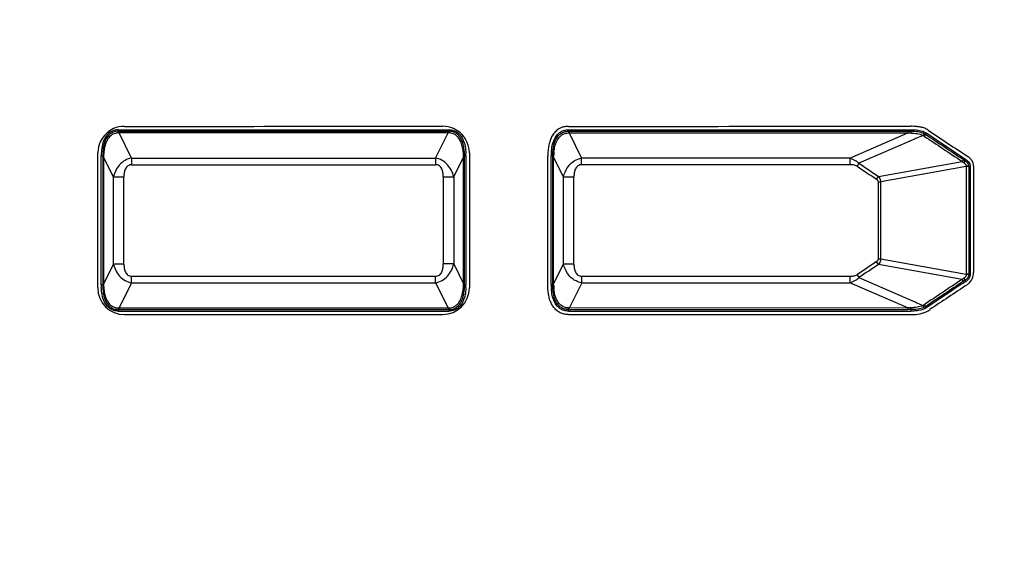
# Model space of a CAD drawing. Header units: millimetres. Extents: x 14 to 391, y 479 to 657.
# Tile 6 of 10: x 141 to 175, y 601 to 620. Entities that reach past the tile are written whole.
import ezdxf

# ---------------------------------------------------------------- set-up
doc = ezdxf.new("R2010")
doc.units = ezdxf.units.MM
doc.header["$LTSCALE"] = 32.67
doc.layers.add('00_COMPONENTS', color=7, linetype='CONTINUOUS')

msp = doc.modelspace()

# ---------------------------------------------------------------- linework, layer by layer
at = {"layer": '00_COMPONENTS', "color": 0}
for p, q in [((144.821, 615.989), (144.821, 615.939)), ((144.844, 615.939), (144.821, 615.939)), ((144.844, 615.884), (144.844, 615.939)), ((155.959, 615.885), (155.959, 615.94)), ((155.981, 615.94), (155.959, 615.94)), ((155.981, 615.94), (155.981, 615.99)), ((160.021, 615.939), (160.021, 615.988)), ((160.021, 615.939), (160.044, 615.939)), ((160.044, 615.939), (160.044, 615.894)), ((160.044, 615.894), (160.044, 615.884)), ((171.481, 615.941), (171.481, 615.885)), ((171.481, 615.941), (171.585, 615.941)), ((171.585, 615.99), (171.585, 615.941)), ((144.844, 615.884), (144.819, 615.883)), ((155.959, 615.885), (144.844, 615.884)), ((145.268, 615.035), (144.844, 615.884)), ((155.534, 615.036), (155.959, 615.885)), ((155.983, 615.884), (155.959, 615.885)), ((160.019, 615.883), (160.044, 615.884)), ((160.044, 615.884), (171.481, 615.885)), ((160.044, 615.884), (160.468, 615.035)), ((169.523, 615.036), (171.481, 615.885)), ((171.713, 615.675), (169.833, 614.858)), ((171.481, 615.885), (171.587, 615.881)), ((172.108, 615.881), (172.038, 615.776)), ((144.125, 610.653), (144.125, 615.206)), ((144.242, 610.751), (144.242, 615.107)), ((144.242, 615.107), (144.292, 615.107)), ((144.292, 615.107), (144.292, 615.068)), ((144.292, 615.068), (144.292, 610.79)), ((144.321, 615.068), (144.292, 615.068)), ((144.322, 615.109), (144.321, 615.068)), ((144.321, 615.068), (144.321, 610.79)), ((144.655, 614.4), (144.321, 615.068)), ((145.268, 615.035), (155.534, 615.036)), ((145.268, 615.035), (145.268, 614.811)), ((155.534, 615.036), (155.534, 614.812)), ((156.148, 614.401), (156.482, 615.069)), ((156.482, 615.069), (156.48, 615.11)), ((156.482, 610.792), (156.482, 615.069)), ((156.482, 615.069), (156.511, 615.069)), ((156.511, 615.108), (156.561, 615.108)), ((156.511, 615.069), (156.511, 615.108)), ((156.511, 610.792), (156.511, 615.069)), ((156.561, 615.108), (156.561, 610.753)), ((156.678, 615.207), (156.678, 610.654)), ((159.325, 610.751), (159.325, 615.107)), ((159.442, 610.751), (159.442, 615.107)), ((159.492, 615.107), (159.442, 615.107)), ((159.492, 615.068), (159.492, 615.107)), ((159.492, 610.79), (159.492, 615.068)), ((159.492, 615.068), (159.521, 615.068)), ((159.521, 615.068), (159.523, 615.109)), ((159.521, 610.79), (159.521, 615.068)), ((159.855, 614.4), (159.521, 615.068)), ((169.523, 615.036), (160.468, 615.035)), ((160.468, 614.811), (160.468, 615.035)), ((169.523, 615.036), (169.523, 614.812)), ((170.495, 614.417), (173.319, 614.921)), ((173.362, 614.985), (173.319, 614.921)), ((173.319, 614.921), (173.372, 614.882)), ((173.362, 614.985), (173.42, 614.946)), ((173.42, 614.946), (173.447, 614.987)), ((145.268, 614.811), (155.534, 614.812)), ((169.523, 614.812), (160.468, 614.811)), ((169.833, 614.858), (169.769, 614.763)), ((173.451, 614.745), (170.572, 614.232)), ((173.372, 614.882), (173.379, 614.877)), ((173.451, 614.745), (173.458, 614.747)), ((173.458, 614.761), (173.458, 614.747)), ((173.542, 614.747), (173.458, 614.747)), ((173.542, 614.76), (173.591, 614.76)), ((173.542, 614.76), (173.542, 614.747)), ((144.655, 611.459), (144.655, 614.4)), ((144.655, 614.4), (145.009, 614.4)), ((145.009, 611.459), (145.009, 614.4)), ((155.794, 614.401), (155.794, 611.46)), ((155.794, 614.401), (156.148, 614.401)), ((156.148, 614.401), (156.148, 611.46)), ((159.855, 611.458), (159.855, 614.4)), ((159.855, 614.4), (160.209, 614.4)), ((160.209, 611.458), (160.209, 614.4)), ((170.431, 614.321), (170.495, 614.417)), ((170.49, 611.629), (170.49, 614.232)), ((170.49, 614.232), (170.572, 614.232)), ((170.572, 611.629), (170.572, 614.232)), ((170.49, 611.629), (170.572, 611.629)), ((170.572, 611.629), (173.452, 611.116)), ((144.655, 611.459), (144.321, 610.79)), ((145.009, 611.459), (144.655, 611.459)), ((156.148, 611.46), (155.794, 611.46)), ((156.148, 611.46), (156.482, 610.792)), ((159.521, 610.79), (159.855, 611.458)), ((160.209, 611.458), (159.855, 611.458)), ((170.496, 611.444), (170.432, 611.54)), ((173.32, 610.94), (170.496, 611.444)), ((145.269, 611.048), (155.534, 611.049)), ((145.269, 610.824), (145.269, 611.048)), ((155.534, 610.825), (155.534, 611.049)), ((160.469, 611.047), (169.523, 611.048)), ((160.469, 610.824), (160.469, 611.047)), ((169.523, 611.048), (169.523, 610.825)), ((169.769, 611.098), (169.833, 611.002)), ((169.833, 611.002), (171.718, 610.184)), ((173.359, 610.969), (173.32, 610.94)), ((173.362, 610.876), (173.32, 610.94)), ((173.379, 610.984), (173.359, 610.969)), ((173.421, 610.915), (173.369, 610.88)), ((173.421, 610.915), (173.448, 610.874)), ((173.452, 611.116), (173.459, 611.114)), ((173.542, 611.114), (173.459, 611.114)), ((173.459, 611.114), (173.459, 611.1)), ((173.542, 611.114), (173.542, 611.101)), ((173.592, 611.101), (173.542, 611.101)), ((144.292, 610.751), (144.242, 610.751)), ((144.321, 610.79), (144.292, 610.79)), ((144.292, 610.79), (144.292, 610.751)), ((144.321, 610.79), (144.322, 610.75)), ((145.269, 610.824), (144.844, 609.975)), ((145.269, 610.824), (155.534, 610.825)), ((155.534, 610.825), (155.959, 609.976)), ((156.48, 610.751), (156.482, 610.792)), ((156.482, 610.792), (156.511, 610.792)), ((156.511, 610.753), (156.511, 610.792)), ((156.511, 610.753), (156.561, 610.753)), ((159.492, 610.751), (159.442, 610.751)), ((159.492, 610.79), (159.521, 610.79)), ((159.492, 610.751), (159.492, 610.79)), ((159.522, 610.749), (159.521, 610.79)), ((160.469, 610.824), (160.044, 609.974)), ((160.469, 610.824), (169.523, 610.825)), ((171.481, 609.975), (169.523, 610.825)), ((173.369, 610.88), (173.362, 610.876)), ((144.819, 609.976), (144.844, 609.975)), ((144.821, 609.92), (144.821, 609.87)), ((144.821, 609.92), (144.844, 609.92)), ((144.844, 609.975), (155.959, 609.976)), ((144.844, 609.975), (144.844, 609.92)), ((144.844, 609.92), (155.959, 609.921)), ((155.959, 609.976), (155.984, 609.977)), ((155.959, 609.976), (155.959, 609.921)), ((155.959, 609.921), (155.981, 609.921)), ((155.981, 609.921), (155.981, 609.871)), ((160.044, 609.974), (160.019, 609.975)), ((160.021, 609.87), (160.021, 609.919)), ((160.044, 609.919), (160.021, 609.919)), ((171.481, 609.975), (160.044, 609.974)), ((160.044, 609.964), (160.044, 609.974)), ((160.044, 609.919), (160.044, 609.964)), ((171.588, 609.979), (171.481, 609.975)), ((171.481, 609.92), (171.481, 609.975)), ((171.586, 609.92), (171.481, 609.92)), ((171.586, 609.92), (171.586, 609.87)), ((172.038, 610.085), (172.109, 609.98)), ((144.821, 609.87), (155.981, 609.871)), ((145.025, 609.753), (155.778, 609.754))]:
    msp.add_line(p, q, dxfattribs=at)
for centre, radius, start, end in [((145.025, 615.206), 0.9, 113.9362, 180.0033), ((145.025, 615.205), 0.9, 90.0062, 113.9312), ((114.76, 330707.693), 330091.706, 270.00521796, 270.00715506), ((114.76, 330707.693), 330091.755, 270.00522188, 270.00715115), ((114.771, 330707.693), 330091.589, 270.00525128, 270.00711768), ((155.778, 615.207), 0.9, 66.4758, 90.0059), ((155.778, 615.207), 0.9, 359.9966, 66.4706), ((115.083, 330626.471), 330010.369, 270.00780209, 270.0098098), ((115.071, 330626.471), 330010.486, 270.00780412, 270.00981183), ((115.071, 330626.471), 330010.535, 270.00780806, 270.00979371), ((171.845, 615.488), 0.589, 56.2079, 62.0933), ((364.049, 902.165), 344.557, 236.15976, 236.4274), ((363.286, 901.019), 343.423, 236.1592, 236.41628), ((364.049, 902.165), 344.723, 236.15978, 236.41582), ((364.049, 902.165), 344.674, 236.15978, 236.42744), ((146.132, 615.046), 1.811, 173.8603, 178.0262), ((161.418, 615.108), 1.976, 176.6421, 180.0041), ((161.323, 615.045), 1.802, 173.5242, 177.9716), ((146.291, 615.108), 2.049, 177.6666, 180.0263), ((154.512, 615.109), 2.049, 359.9737, 2.3339), ((315.98, 833.112), 262.782, 236.19292, 236.3666), ((318.816, 837.513), 267.901, 236.21277, 236.38305), ((1423.178, 613.06), 1249.721, 179.922641, 180.089197), ((1426.81, 613.06), 1253.269, 179.922883, 180.088954), ((1426.81, 613.06), 1253.22, 179.922291, 180.089548), ((173.369, 614.76), 0.339, 359.8772, 15.976), ((1426.81, 613.06), 1253.103, 179.922289, 180.086181), ((316.004, 392.789), 262.761, 123.64251, 123.81634), ((318.877, 388.333), 267.946, 123.62609, 123.79648), ((363.347, 324.848), 343.451, 123.59284, 123.84988), ((173.209, 611.174), 0.5, 309.7962, 334.9474), ((173.208, 611.174), 0.5, 334.9656, 0.0771), ((146.291, 610.75), 2.049, 179.9735, 182.3336), ((154.668, 610.814), 1.813, 353.9208, 358.0244), ((154.512, 610.752), 2.049, 357.6668, 0.0265), ((161.4, 610.751), 1.958, 180.0171, 183.4269), ((161.329, 610.814), 1.807, 182.0662, 186.6096), ((364.11, 323.704), 344.75, 123.59329, 123.84929), ((364.11, 323.704), 344.701, 123.58168, 123.84929), ((364.11, 323.704), 344.584, 123.58718, 123.83731), ((173.179, 611.279), 0.487, 303.5306, 307.7538), ((173.21, 611.172), 0.497, 303.6015, 309.8603), ((128.837, 598844.847), 598234.929, 270.002988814, 270.004084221), ((171.676, 610.756), 1.003, 286.9492, 303.8136), ((128.837, 598844.847), 598234.979, 270.002986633, 270.00409422), ((128.858, 598844.848), 598235.095, 270.002984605, 270.004100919), ((171.676, 610.756), 1.003, 270.0275, 286.902)]:
    msp.add_arc(centre, radius, start, end, dxfattribs=at)
for centre, major_axis, start_param, end_param in [((145.025, 610.653), (0.637, 0.637), -3.926893, -2.356292), ((155.777, 610.655), (-0.637, 0.637), 8.639585, 10.209971)]:
    msp.add_ellipse(centre, major_axis=major_axis, ratio=0.999695, start_param=start_param, end_param=end_param, dxfattribs=at)
for points, knots in [([(128.004, 649.094), (127.883, 649.091), (127.636, 649.043), (127.387, 648.859), (127.217, 648.686), (127.047, 648.513), (126.833, 648.297), (126.577, 648.038), (126.319, 647.78), (126.061, 647.523), (125.801, 647.268), (125.584, 647.055), (125.417, 646.879), (125.305, 646.733), (125.228, 646.566), (125.19, 646.386), (125.187, 646.203), (125.189, 646.021), (125.188, 645.839), (125.188, 645.596), (125.188, 645.17), (125.188, 644.563), (125.188, 643.834), (125.188, 643.106), (125.188, 642.377), (125.188, 641.405), (125.188, 640.19), (125.188, 638.733), (125.188, 637.275), (125.188, 635.332), (125.188, 632.902), (125.189, 629.987), (125.189, 627.072), (125.189, 624.157), (125.189, 620.27), (125.189, 615.411), (125.19, 609.581), (125.19, 603.751), (125.19, 597.92), (125.19, 590.147), (125.19, 582.373), (125.19, 574.599), (125.189, 568.769), (125.189, 563.91), (125.188, 560.023), (125.188, 557.108), (125.187, 554.193), (125.186, 551.278), (125.186, 548.848), (125.185, 546.905), (125.185, 545.447), (125.184, 543.99), (125.184, 542.532), (125.184, 541.317), (125.183, 540.346), (125.183, 539.617), (125.183, 538.888), (125.182, 538.159), (125.183, 537.552), (125.182, 537.126), (125.213, 536.884), (125.295, 536.653), (125.452, 536.461), (125.628, 536.293), (125.803, 536.124), (126.015, 535.908), (126.274, 535.652), (126.532, 535.394), (126.788, 535.135), (127.046, 534.876), (127.296, 534.614), (127.53, 534.412), (127.759, 534.322), (128, 534.282), (128.305, 534.295), (128.669, 534.291), (129.033, 534.292), (129.398, 534.292), (129.762, 534.292), (130.248, 534.292), (130.855, 534.292), (131.827, 534.292), (133.042, 534.292), (134.499, 534.292), (136.443, 534.292), (138.872, 534.292), (141.787, 534.293), (144.702, 534.293), (147.618, 534.293), (150.533, 534.293), (153.448, 534.294), (157.335, 534.294), (162.193, 534.294), (168.024, 534.294), (173.854, 534.294), (178.713, 534.293), (182.6, 534.292), (185.515, 534.291), (187.944, 534.29), (189.888, 534.29), (191.345, 534.289), (192.803, 534.288), (194.017, 534.287), (194.989, 534.287), (195.718, 534.286), (196.447, 534.289), (196.933, 534.281), (197.175, 534.294)], [0, 0, 0, 0, 0.00195, 0.003899, 0.004877, 0.005854, 0.007806, 0.00976, 0.011713, 0.013666, 0.015619, 0.017571, 0.018552, 0.019529, 0.020507, 0.021486, 0.022463, 0.023441, 0.024417, 0.025393, 0.027347, 0.031253, 0.035159, 0.039065, 0.042972, 0.046878, 0.05469, 0.062503, 0.070315, 0.078127, 0.093752, 0.109377, 0.125002, 0.140627, 0.156251, 0.187501, 0.218751, 0.25, 0.28125, 0.3125, 0.374999, 0.406248, 0.437498, 0.468748, 0.484373, 0.499997, 0.515622, 0.531247, 0.546872, 0.554684, 0.562497, 0.570309, 0.578121, 0.585934, 0.58984, 0.593746, 0.597652, 0.601559, 0.605465, 0.607419, 0.6084, 0.609373, 0.611329, 0.612305, 0.613281, 0.615235, 0.617188, 0.619141, 0.621094, 0.623047, 0.625, 0.626954, 0.627929, 0.628911, 0.630864, 0.632817, 0.63477, 0.636723, 0.638676, 0.640629, 0.644535, 0.648442, 0.656254, 0.664067, 0.671879, 0.687504, 0.703129, 0.718753, 0.734378, 0.750003, 0.765628, 0.781253, 0.812502, 0.843752, 0.875002, 0.906251, 0.921876, 0.937501, 0.953126, 0.960938, 0.96875, 0.976563, 0.984375, 0.988281, 0.992188, 0.996094, 1, 1, 1, 1]), ([(197.175, 534.294), (197.236, 534.297), (197.358, 534.305), (197.532, 534.362), (197.694, 534.449), (197.83, 534.572), (197.958, 534.701), (198.129, 534.873), (198.343, 535.089), (198.601, 535.347), (198.858, 535.605), (199.117, 535.861), (199.376, 536.117), (199.593, 536.33), (199.761, 536.506), (199.875, 536.65), (199.945, 536.819), (199.99, 536.997), (199.991, 537.18), (199.992, 537.362), (199.991, 537.544), (199.991, 537.787), (199.991, 538.212), (199.991, 538.82), (199.991, 539.548), (199.991, 540.277), (199.991, 541.006), (199.991, 541.978), (199.991, 543.193), (199.991, 544.65), (199.991, 546.108), (199.991, 548.051), (199.991, 550.481), (199.991, 553.396), (199.991, 556.312), (199.99, 559.227), (199.99, 563.114), (199.99, 567.973), (199.99, 573.803), (199.989, 579.634), (199.989, 585.465), (199.989, 593.239), (199.989, 601.013), (199.99, 608.787), (199.99, 614.618), (199.991, 619.477), (199.991, 623.364), (199.992, 626.279), (199.992, 629.195), (199.993, 632.11), (199.994, 634.539), (199.994, 636.483), (199.995, 637.941), (199.995, 639.398), (199.995, 640.856), (199.996, 642.071), (199.996, 643.042), (199.996, 643.771), (199.997, 644.5), (199.996, 645.229), (199.999, 645.775), (199.995, 646.14), (199.99, 646.322), (199.969, 646.504), (199.903, 646.675), (199.808, 646.833), (199.68, 646.963), (199.552, 647.092), (199.379, 647.263), (199.164, 647.478), (198.906, 647.735), (198.648, 647.992), (198.391, 648.251), (198.136, 648.511), (197.922, 648.726), (197.746, 648.894), (197.545, 649.031), (197.303, 649.097), (197.061, 649.094), (196.818, 649.096), (196.514, 649.095), (196.15, 649.095), (195.785, 649.095), (195.421, 649.095), (194.935, 649.095), (194.327, 649.095), (193.356, 649.095), (192.141, 649.095), (190.683, 649.095), (188.74, 649.094), (186.31, 649.094), (183.395, 649.094), (180.48, 649.094), (177.564, 649.094), (174.649, 649.094), (171.734, 649.093), (167.847, 649.093), (162.988, 649.093), (157.157, 649.093), (151.326, 649.093), (146.468, 649.094), (142.58, 649.094), (139.665, 649.094), (136.75, 649.094), (134.32, 649.095), (132.377, 649.095), (131.162, 649.095), (130.19, 649.095), (129.462, 649.095), (128.854, 649.094), (128.368, 649.096), (128.125, 649.097), (128.004, 649.094)], [0, 0, 0, 0, 0.000976, 0.001951, 0.002927, 0.003903, 0.00488, 0.005856, 0.007809, 0.009763, 0.011716, 0.013669, 0.015622, 0.017575, 0.018552, 0.019528, 0.020505, 0.02148, 0.022457, 0.023434, 0.02441, 0.025387, 0.02734, 0.031246, 0.035153, 0.039059, 0.042965, 0.046872, 0.054684, 0.062497, 0.07031, 0.078122, 0.093747, 0.109373, 0.124998, 0.140623, 0.156248, 0.187499, 0.218749, 0.25, 0.281251, 0.312501, 0.375002, 0.406253, 0.437503, 0.468754, 0.484379, 0.500004, 0.515629, 0.531255, 0.54688, 0.554693, 0.562505, 0.570318, 0.57813, 0.585943, 0.589849, 0.593756, 0.597662, 0.601568, 0.605475, 0.606451, 0.607428, 0.608404, 0.60938, 0.610356, 0.611332, 0.612308, 0.613285, 0.615238, 0.617191, 0.619144, 0.621098, 0.623051, 0.625004, 0.625981, 0.626957, 0.6289, 0.629877, 0.630853, 0.632806, 0.63476, 0.636713, 0.638666, 0.640619, 0.644525, 0.648432, 0.656244, 0.664057, 0.67187, 0.687495, 0.70312, 0.718745, 0.734371, 0.749996, 0.765621, 0.781246, 0.812497, 0.843747, 0.874998, 0.906248, 0.921874, 0.937499, 0.953124, 0.968749, 0.976562, 0.984375, 0.988281, 0.992187, 0.996094, 0.998047, 1, 1, 1, 1]), ([(144.698, 615.975), (144.659, 615.965), (144.582, 615.937), (144.448, 615.842), (144.332, 615.669), (144.264, 615.434), (144.247, 615.273), (144.244, 615.192)], [0, 0, 0, 0, 0.125407, 0.250775, 0.500095, 0.749937, 1, 1, 1, 1]), ([(144.821, 615.939), (144.775, 615.939), (144.683, 615.927), (144.557, 615.866), (144.457, 615.768), (144.387, 615.648), (144.339, 615.518), (144.3, 615.338), (144.292, 615.199), (144.292, 615.107)], [0, 0, 0, 0, 0.124831, 0.24963, 0.37454, 0.4996, 0.624726, 0.749871, 1, 1, 1, 1]), ([(144.819, 615.883), (144.819, 615.891), (144.82, 615.904), (144.82, 615.92), (144.82, 615.929), (144.82, 615.934), (144.821, 615.937), (144.821, 615.939), (144.821, 615.939)], [0, 0, 0, 0, 0.404369, 0.720516, 0.837352, 0.923703, 0.978142, 1, 1, 1, 1]), ([(156.511, 615.108), (156.511, 615.2), (156.502, 615.339), (156.463, 615.519), (156.416, 615.649), (156.346, 615.769), (156.246, 615.867), (156.12, 615.929), (156.027, 615.94), (155.981, 615.94)], [0, 0, 0, 0, 0.250202, 0.375371, 0.500489, 0.625507, 0.750365, 0.875152, 1, 1, 1, 1]), ([(155.983, 615.884), (155.983, 615.892), (155.983, 615.905), (155.983, 615.921), (155.982, 615.931), (155.982, 615.936), (155.982, 615.938), (155.982, 615.94), (155.981, 615.94)], [0, 0, 0, 0, 0.404372, 0.72052, 0.837356, 0.923707, 0.978145, 1, 1, 1, 1]), ([(156.104, 615.976), (156.144, 615.967), (156.221, 615.938), (156.355, 615.843), (156.47, 615.67), (156.539, 615.435), (156.556, 615.274), (156.559, 615.193)], [0, 0, 0, 0, 0.125408, 0.250775, 0.500095, 0.749937, 1, 1, 1, 1]), ([(160.021, 616.105), (159.966, 616.105), (159.855, 616.092), (159.699, 616.028), (159.569, 615.922), (159.47, 615.787), (159.4, 615.633), (159.355, 615.467), (159.33, 615.291), (159.325, 615.17), (159.325, 615.107)], [0, 0, 0, 0, 0.121388, 0.243284, 0.364982, 0.48649, 0.608505, 0.733418, 0.863164, 1, 1, 1, 1]), ([(159.445, 615.223), (159.45, 615.3), (159.468, 615.454), (159.537, 615.676), (159.647, 615.839), (159.772, 615.931), (159.845, 615.96), (159.882, 615.97)], [0, 0, 0, 0, 0.250373, 0.500471, 0.749754, 0.874881, 1, 1, 1, 1]), ([(159.492, 615.107), (159.492, 615.199), (159.5, 615.338), (159.539, 615.518), (159.586, 615.648), (159.657, 615.768), (159.757, 615.866), (159.883, 615.927), (159.975, 615.939), (160.021, 615.939)], [0, 0, 0, 0, 0.250194, 0.375365, 0.500489, 0.625518, 0.75039, 0.875146, 1, 1, 1, 1]), ([(160.021, 615.939), (160.021, 615.939), (160.021, 615.937), (160.02, 615.934), (160.02, 615.929), (160.02, 615.92), (160.019, 615.904), (160.019, 615.89), (160.019, 615.883)], [0, 0, 0, 0, 0.021863, 0.076305, 0.162657, 0.279493, 0.595637, 1, 1, 1, 1]), ([(171.943, 616.074), (171.891, 616.085), (171.771, 616.101), (171.651, 616.107), (171.585, 616.107)], [0, 0, 0, 0, 0.447482, 1, 1, 1, 1]), ([(171.585, 615.99), (171.63, 615.99), (171.72, 615.987), (171.898, 615.968), (172.034, 615.931), (172.108, 615.881)], [0, 0, 0, 0, 0.250713, 0.501457, 1, 1, 1, 1]), ([(171.585, 615.941), (171.585, 615.941), (171.585, 615.939), (171.586, 615.936), (171.586, 615.93), (171.587, 615.92), (171.587, 615.904), (171.587, 615.889), (171.587, 615.881)], [0, 0, 0, 0, 0.021891, 0.076593, 0.163363, 0.28067, 0.597269, 1, 1, 1, 1]), ([(171.585, 615.941), (171.604, 615.941), (171.641, 615.939), (171.716, 615.937), (171.846, 615.925), (171.958, 615.901), (172.026, 615.87)], [0, 0, 0, 0, 0.125242, 0.250458, 0.50084, 1, 1, 1, 1]), ([(172.121, 616.009), (172.078, 616.032), (172.018, 616.055), (171.957, 616.07), (171.943, 616.074)], [0, 0, 0, 0, 0.768689, 1, 1, 1, 1]), ([(144.68, 615.856), (144.623, 615.835), (144.517, 615.761), (144.418, 615.601), (144.359, 615.424), (144.339, 615.302), (144.332, 615.24)], [0, 0, 0, 0, 0.248873, 0.498859, 0.749361, 1, 1, 1, 1]), ([(156.47, 615.25), (156.463, 615.31), (156.442, 615.431), (156.383, 615.605), (156.285, 615.763), (156.181, 615.835), (156.125, 615.857)], [0, 0, 0, 0, 0.250694, 0.501199, 0.751128, 1, 1, 1, 1]), ([(159.533, 615.248), (159.54, 615.309), (159.561, 615.431), (159.62, 615.607), (159.72, 615.765), (159.826, 615.836), (159.883, 615.857)], [0, 0, 0, 0, 0.250717, 0.501261, 0.751201, 1, 1, 1, 1]), ([(171.587, 615.881), (171.605, 615.881), (171.64, 615.878), (171.71, 615.873), (171.831, 615.857), (171.935, 615.831), (171.997, 615.799)], [0, 0, 0, 0, 0.125247, 0.250479, 0.500897, 1, 1, 1, 1]), ([(171.997, 615.799), (171.926, 615.768), (171.831, 615.728), (171.737, 615.685), (171.713, 615.675)], [0, 0, 0, 0, 0.750044, 1, 1, 1, 1]), ([(172.026, 615.87), (172.026, 615.87), (172.025, 615.867), (172.024, 615.864), (172.022, 615.857), (172.017, 615.844), (172.008, 615.825), (172.001, 615.808), (171.997, 615.799)], [0, 0, 0, 0, 0.022885, 0.079441, 0.168802, 0.28886, 0.607667, 1, 1, 1, 1]), ([(144.322, 615.109), (144.318, 615.109), (144.311, 615.108), (144.301, 615.108), (144.296, 615.107), (144.292, 615.108), (144.292, 615.107)], [0, 0, 0, 0, 0.41523, 0.727735, 0.924896, 1, 1, 1, 1]), ([(145.268, 615.035), (145.191, 615.021), (145.041, 614.968), (144.856, 614.817), (144.726, 614.621), (144.674, 614.475), (144.655, 614.4)], [0, 0, 0, 0, 0.251926, 0.503514, 0.753017, 1, 1, 1, 1]), ([(156.148, 614.401), (156.129, 614.476), (156.077, 614.623), (155.947, 614.819), (155.762, 614.969), (155.611, 615.022), (155.534, 615.036)], [0, 0, 0, 0, 0.246984, 0.496488, 0.748076, 1, 1, 1, 1]), ([(156.48, 615.11), (156.485, 615.11), (156.492, 615.11), (156.502, 615.11), (156.507, 615.109), (156.51, 615.109), (156.511, 615.108)], [0, 0, 0, 0, 0.415228, 0.727733, 0.924893, 1, 1, 1, 1]), ([(159.492, 615.107), (159.492, 615.108), (159.496, 615.108), (159.501, 615.109), (159.511, 615.108), (159.518, 615.109), (159.523, 615.109)], [0, 0, 0, 0, 0.075121, 0.272285, 0.584787, 1, 1, 1, 1]), ([(159.855, 614.4), (159.871, 614.463), (159.916, 614.594), (160.03, 614.787), (160.215, 614.956), (160.381, 615.019), (160.468, 615.035)], [0, 0, 0, 0, 0.209237, 0.443412, 0.715012, 1, 1, 1, 1]), ([(169.711, 614.956), (169.721, 614.95), (169.766, 614.922), (169.806, 614.888), (169.833, 614.858)], [0, 0, 0, 0, 0.231966, 1, 1, 1, 1]), ([(173.42, 614.946), (173.421, 614.946), (173.419, 614.944), (173.418, 614.94), (173.414, 614.933), (173.407, 614.921), (173.395, 614.902), (173.384, 614.886), (173.379, 614.877)], [0, 0, 0, 0, 0.023037, 0.079975, 0.169883, 0.290525, 0.609805, 1, 1, 1, 1]), ([(173.485, 614.893), (173.502, 614.875), (173.531, 614.834), (173.542, 614.784), (173.542, 614.76)], [0, 0, 0, 0, 0.500286, 1, 1, 1, 1]), ([(173.695, 614.854), (173.692, 614.864), (173.685, 614.885), (173.671, 614.915), (173.655, 614.944), (173.638, 614.968), (173.621, 614.99), (173.604, 615.009), (173.587, 615.026), (173.571, 615.041), (173.555, 615.054), (173.54, 615.065), (173.526, 615.076), (173.516, 615.082), (173.512, 615.085), (173.512, 615.085), (173.512, 615.085)], [0, 0, 0, 0, 0.105333, 0.222344, 0.330157, 0.429451, 0.520922, 0.605438, 0.684037, 0.757283, 0.825296, 0.888732, 0.946918, 0.999194, 0.999985, 1, 1, 1, 1]), ([(173.545, 614.897), (173.56, 614.877), (173.583, 614.833), (173.591, 614.784), (173.591, 614.76)], [0, 0, 0, 0, 0.499944, 1, 1, 1, 1]), ([(145.268, 614.811), (145.246, 614.811), (145.2, 614.805), (145.118, 614.765), (145.048, 614.669), (145.014, 614.537), (145.009, 614.446), (145.009, 614.4)], [0, 0, 0, 0, 0.125221, 0.250289, 0.498736, 0.749128, 1, 1, 1, 1]), ([(155.794, 614.401), (155.794, 614.447), (155.788, 614.538), (155.754, 614.67), (155.685, 614.766), (155.602, 614.807), (155.557, 614.812), (155.534, 614.812)], [0, 0, 0, 0, 0.250874, 0.501266, 0.749714, 0.874781, 1, 1, 1, 1]), ([(160.468, 614.811), (160.424, 614.811), (160.33, 614.784), (160.248, 614.669), (160.215, 614.536), (160.209, 614.445), (160.209, 614.4)], [0, 0, 0, 0, 0.247847, 0.497112, 0.748465, 1, 1, 1, 1]), ([(169.769, 614.763), (169.734, 614.786), (169.649, 614.808), (169.566, 614.812), (169.523, 614.812)], [0, 0, 0, 0, 0.498585, 1, 1, 1, 1]), ([(173.426, 614.835), (173.435, 614.824), (173.451, 614.802), (173.458, 614.775), (173.458, 614.761)], [0, 0, 0, 0, 0.500943, 1, 1, 1, 1]), ([(173.542, 614.76), (173.542, 614.76), (173.539, 614.76), (173.535, 614.76), (173.527, 614.76), (173.512, 614.761), (173.489, 614.761), (173.469, 614.761), (173.458, 614.761)], [0, 0, 0, 0, 0.021921, 0.078862, 0.169224, 0.290536, 0.610872, 1, 1, 1, 1]), ([(170.49, 614.232), (170.49, 614.25), (170.476, 614.287), (170.447, 614.311), (170.431, 614.321)], [0, 0, 0, 0, 0.495743, 1, 1, 1, 1]), ([(170.495, 614.417), (170.505, 614.405), (170.544, 614.35), (170.568, 614.284), (170.572, 614.231)], [0, 0, 0, 0, 0.223349, 1, 1, 1, 1]), ([(170.432, 611.54), (170.447, 611.55), (170.476, 611.574), (170.49, 611.611), (170.49, 611.629)], [0, 0, 0, 0, 0.504256, 1, 1, 1, 1]), ([(170.572, 611.629), (170.571, 611.611), (170.559, 611.544), (170.526, 611.482), (170.496, 611.444)], [0, 0, 0, 0, 0.274053, 1, 1, 1, 1]), ([(144.655, 611.459), (144.674, 611.384), (144.726, 611.238), (144.856, 611.041), (145.041, 610.891), (145.192, 610.838), (145.269, 610.824)], [0, 0, 0, 0, 0.246984, 0.496488, 0.748076, 1, 1, 1, 1]), ([(145.009, 611.459), (145.009, 611.413), (145.015, 611.322), (145.049, 611.19), (145.118, 611.094), (145.2, 611.053), (145.246, 611.048), (145.269, 611.048)], [0, 0, 0, 0, 0.250873, 0.501266, 0.749715, 0.874781, 1, 1, 1, 1]), ([(155.534, 610.825), (155.611, 610.839), (155.762, 610.892), (155.947, 611.043), (156.077, 611.239), (156.129, 611.385), (156.148, 611.46)], [0, 0, 0, 0, 0.251926, 0.503514, 0.753017, 1, 1, 1, 1]), ([(155.534, 611.049), (155.557, 611.049), (155.602, 611.055), (155.685, 611.095), (155.754, 611.191), (155.788, 611.323), (155.794, 611.414), (155.794, 611.46)], [0, 0, 0, 0, 0.125221, 0.250289, 0.498736, 0.749128, 1, 1, 1, 1]), ([(160.469, 610.824), (160.381, 610.839), (160.215, 610.903), (160.03, 611.071), (159.916, 611.264), (159.871, 611.395), (159.855, 611.458)], [0, 0, 0, 0, 0.284988, 0.556592, 0.790765, 1, 1, 1, 1]), ([(160.209, 611.458), (160.209, 611.413), (160.215, 611.322), (160.248, 611.19), (160.33, 611.074), (160.424, 611.047), (160.469, 611.047)], [0, 0, 0, 0, 0.251536, 0.502889, 0.752154, 1, 1, 1, 1]), ([(169.523, 611.048), (169.565, 611.048), (169.649, 611.052), (169.734, 611.074), (169.769, 611.098)], [0, 0, 0, 0, 0.501273, 1, 1, 1, 1]), ([(169.833, 611.002), (169.823, 610.991), (169.786, 610.954), (169.744, 610.923), (169.711, 610.904)], [0, 0, 0, 0, 0.271544, 1, 1, 1, 1]), ([(173.459, 611.1), (173.458, 611.088), (173.451, 611.057), (173.421, 611.018), (173.394, 610.995), (173.379, 610.984)], [0, 0, 0, 0, 0.249487, 0.624139, 1, 1, 1, 1]), ([(173.421, 610.915), (173.421, 610.915), (173.42, 610.917), (173.418, 610.921), (173.414, 610.928), (173.407, 610.94), (173.395, 610.959), (173.385, 610.975), (173.379, 610.984)], [0, 0, 0, 0, 0.023035, 0.079972, 0.169881, 0.290524, 0.609806, 1, 1, 1, 1]), ([(173.542, 611.101), (173.542, 611.101), (173.539, 611.101), (173.535, 611.1), (173.527, 611.101), (173.513, 611.1), (173.489, 611.1), (173.469, 611.1), (173.459, 611.1)], [0, 0, 0, 0, 0.021921, 0.078861, 0.169224, 0.290536, 0.610873, 1, 1, 1, 1]), ([(173.592, 611.101), (173.592, 611.061), (173.568, 610.979), (173.509, 610.919), (173.477, 610.894)], [0, 0, 0, 0, 0.498832, 1, 1, 1, 1]), ([(173.542, 611.101), (173.542, 611.077), (173.531, 611.026), (173.502, 610.986), (173.485, 610.968)], [0, 0, 0, 0, 0.499323, 1, 1, 1, 1]), ([(144.698, 609.884), (144.659, 609.893), (144.582, 609.922), (144.448, 610.017), (144.332, 610.19), (144.264, 610.424), (144.247, 610.586), (144.244, 610.667)], [0, 0, 0, 0, 0.125407, 0.250775, 0.500095, 0.749937, 1, 1, 1, 1]), ([(144.292, 610.751), (144.292, 610.659), (144.3, 610.521), (144.339, 610.341), (144.387, 610.21), (144.457, 610.091), (144.557, 609.993), (144.683, 609.931), (144.776, 609.92), (144.821, 609.92)], [0, 0, 0, 0, 0.250202, 0.375371, 0.500489, 0.625507, 0.750365, 0.875152, 1, 1, 1, 1]), ([(144.322, 610.75), (144.318, 610.75), (144.311, 610.75), (144.301, 610.75), (144.296, 610.751), (144.292, 610.751), (144.292, 610.751)], [0, 0, 0, 0, 0.415234, 0.727739, 0.924898, 1, 1, 1, 1]), ([(144.333, 610.61), (144.34, 610.549), (144.36, 610.429), (144.419, 610.255), (144.517, 610.097), (144.621, 610.025), (144.678, 610.003)], [0, 0, 0, 0, 0.250694, 0.501197, 0.751127, 1, 1, 1, 1]), ([(155.981, 609.921), (156.027, 609.921), (156.12, 609.932), (156.246, 609.994), (156.346, 610.092), (156.416, 610.212), (156.463, 610.342), (156.502, 610.522), (156.511, 610.661), (156.511, 610.753)], [0, 0, 0, 0, 0.124851, 0.249662, 0.374561, 0.499601, 0.62472, 0.74987, 1, 1, 1, 1]), ([(156.559, 610.668), (156.556, 610.587), (156.539, 610.426), (156.47, 610.191), (156.355, 610.018), (156.221, 609.923), (156.144, 609.894), (156.105, 609.885)], [0, 0, 0, 0, 0.250063, 0.499905, 0.749225, 0.874593, 1, 1, 1, 1]), ([(156.124, 610.004), (156.182, 610.026), (156.287, 610.1), (156.385, 610.26), (156.444, 610.437), (156.464, 610.56), (156.471, 610.622)], [0, 0, 0, 0, 0.248873, 0.498845, 0.749351, 1, 1, 1, 1]), ([(156.48, 610.751), (156.485, 610.751), (156.492, 610.752), (156.502, 610.751), (156.507, 610.752), (156.51, 610.752), (156.511, 610.753)], [0, 0, 0, 0, 0.415228, 0.727731, 0.924892, 1, 1, 1, 1]), ([(160.021, 609.753), (159.974, 609.753), (159.879, 609.763), (159.744, 609.809), (159.623, 609.888), (159.525, 609.991), (159.45, 610.112), (159.394, 610.246), (159.355, 610.397), (159.33, 610.566), (159.325, 610.687), (159.325, 610.751)], [0, 0, 0, 0, 0.102865, 0.208166, 0.312882, 0.416486, 0.518401, 0.623457, 0.735463, 0.859395, 1, 1, 1, 1]), ([(159.883, 609.888), (159.846, 609.898), (159.773, 609.927), (159.648, 610.018), (159.537, 610.182), (159.468, 610.404), (159.45, 610.557), (159.446, 610.634)], [0, 0, 0, 0, 0.125114, 0.25024, 0.499522, 0.749623, 1, 1, 1, 1]), ([(160.021, 609.919), (159.975, 609.919), (159.883, 609.931), (159.757, 609.992), (159.657, 610.09), (159.563, 610.25), (159.504, 610.475), (159.492, 610.659), (159.492, 610.751)], [0, 0, 0, 0, 0.124931, 0.249766, 0.374718, 0.499828, 0.749668, 1, 1, 1, 1]), ([(159.492, 610.751), (159.492, 610.75), (159.496, 610.751), (159.501, 610.75), (159.511, 610.75), (159.518, 610.749), (159.522, 610.749)], [0, 0, 0, 0, 0.075124, 0.272287, 0.584787, 1, 1, 1, 1]), ([(159.877, 610.003), (159.821, 610.025), (159.718, 610.097), (159.62, 610.253), (159.561, 610.426), (159.54, 610.546), (159.533, 610.606)], [0, 0, 0, 0, 0.248856, 0.498819, 0.749334, 1, 1, 1, 1]), ([(144.819, 609.976), (144.819, 609.968), (144.82, 609.955), (144.82, 609.939), (144.82, 609.929), (144.821, 609.924), (144.821, 609.921), (144.821, 609.92), (144.821, 609.92)], [0, 0, 0, 0, 0.404365, 0.72051, 0.837347, 0.923698, 0.978139, 1, 1, 1, 1]), ([(155.984, 609.977), (155.983, 609.969), (155.983, 609.956), (155.983, 609.94), (155.982, 609.93), (155.982, 609.925), (155.982, 609.923), (155.982, 609.921), (155.981, 609.921)], [0, 0, 0, 0, 0.404368, 0.720514, 0.83735, 0.923701, 0.978141, 1, 1, 1, 1]), ([(160.021, 609.919), (160.021, 609.919), (160.021, 609.921), (160.02, 609.924), (160.02, 609.929), (160.02, 609.939), (160.019, 609.954), (160.019, 609.968), (160.019, 609.975)], [0, 0, 0, 0, 0.021866, 0.076308, 0.16266, 0.279496, 0.59564, 1, 1, 1, 1]), ([(172.027, 609.99), (171.959, 609.959), (171.847, 609.936), (171.717, 609.924), (171.642, 609.921), (171.604, 609.92), (171.586, 609.92)], [0, 0, 0, 0, 0.499178, 0.749552, 0.874762, 1, 1, 1, 1]), ([(172.109, 609.98), (172.034, 609.93), (171.899, 609.893), (171.721, 609.874), (171.631, 609.87), (171.586, 609.87)], [0, 0, 0, 0, 0.498555, 0.749291, 1, 1, 1, 1]), ([(171.586, 609.92), (171.586, 609.92), (171.586, 609.922), (171.587, 609.925), (171.587, 609.93), (171.587, 609.94), (171.588, 609.957), (171.588, 609.971), (171.588, 609.979)], [0, 0, 0, 0, 0.021897, 0.076599, 0.163369, 0.280675, 0.59727, 1, 1, 1, 1]), ([(171.998, 610.062), (171.936, 610.03), (171.832, 610.004), (171.71, 609.988), (171.64, 609.983), (171.605, 609.98), (171.588, 609.979)], [0, 0, 0, 0, 0.499121, 0.749533, 0.874758, 1, 1, 1, 1]), ([(171.718, 610.184), (171.741, 610.174), (171.834, 610.132), (171.928, 610.093), (171.998, 610.062)], [0, 0, 0, 0, 0.249956, 1, 1, 1, 1]), ([(172.027, 609.99), (172.027, 609.991), (172.026, 609.993), (172.025, 609.997), (172.022, 610.004), (172.018, 610.016), (172.009, 610.036), (172.002, 610.053), (171.998, 610.062)], [0, 0, 0, 0, 0.022877, 0.079432, 0.168792, 0.288852, 0.607664, 1, 1, 1, 1])]:
    msp.add_open_spline(points, degree=3, knots=knots, dxfattribs=at)
for points in [[(144.821, 615.989), (144.78, 615.989), (144.738, 615.984), (144.698, 615.975)], [(155.981, 615.99), (156.023, 615.99), (156.064, 615.985), (156.104, 615.976)], [(159.882, 615.97), (159.927, 615.983), (159.974, 615.988), (160.021, 615.988)], [(144.819, 615.883), (144.772, 615.881), (144.724, 615.873), (144.68, 615.856)], [(156.125, 615.857), (156.08, 615.874), (156.031, 615.883), (155.983, 615.884)], [(159.883, 615.857), (159.926, 615.873), (159.973, 615.881), (160.019, 615.883)], [(171.997, 615.799), (172.011, 615.792), (172.025, 615.785), (172.038, 615.776)], [(172.026, 615.87), (172.045, 615.862), (172.063, 615.852), (172.081, 615.84)], [(156.48, 615.11), (156.479, 615.157), (156.475, 615.203), (156.47, 615.25)], [(169.523, 615.036), (169.589, 615.017), (169.653, 614.991), (169.711, 614.956)], [(173.42, 614.946), (173.444, 614.931), (173.466, 614.913), (173.485, 614.893)], [(173.447, 614.987), (173.484, 614.963), (173.519, 614.933), (173.545, 614.897)], [(173.379, 614.877), (173.396, 614.865), (173.412, 614.851), (173.426, 614.835)], [(169.711, 610.904), (169.653, 610.869), (169.588, 610.844), (169.523, 610.825)], [(173.485, 610.968), (173.466, 610.947), (173.444, 610.93), (173.421, 610.915)], [(144.322, 610.75), (144.324, 610.703), (144.327, 610.657), (144.333, 610.61)], [(144.678, 610.003), (144.723, 609.986), (144.771, 609.977), (144.819, 609.976)], [(155.984, 609.977), (156.031, 609.978), (156.079, 609.987), (156.124, 610.004)], [(160.019, 609.975), (159.971, 609.977), (159.922, 609.986), (159.877, 610.003)], [(172.038, 610.085), (172.025, 610.076), (172.012, 610.069), (171.998, 610.062)], [(172.081, 610.021), (172.064, 610.009), (172.045, 609.999), (172.027, 609.99)], [(144.821, 609.87), (144.78, 609.87), (144.738, 609.875), (144.698, 609.884)], [(156.105, 609.885), (156.064, 609.876), (156.023, 609.871), (155.981, 609.871)], [(160.021, 609.87), (159.975, 609.87), (159.928, 609.876), (159.883, 609.888)]]:
    msp.add_open_spline(points, degree=3, dxfattribs=at)

doc.saveas('drawing.dxf')
